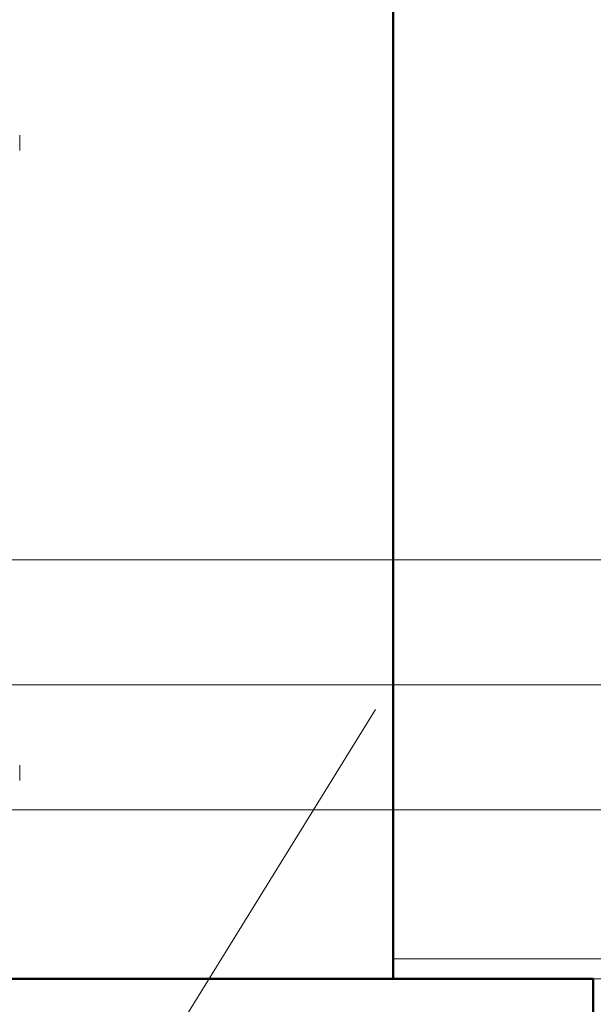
# Model space of a CAD drawing. Header units: millimetres. Extents: x 19410 to 41495, y 2709 to 43021.
# Tile 8 of 61: x 20924 to 21210, y 35763 to 36255. Entities that reach past the tile are written whole.
import ezdxf

# ---------------------------------------------------------------- set-up
doc = ezdxf.new("R2010")
doc.units = ezdxf.units.MM
doc.linetypes.add('ADSK_Осевая', pattern=[700, 500, -100, 0, -100])
doc.linetypes.add('ADSK_Скрыто', pattern=[300, 150, -150])
for name, color, linetype, lineweight in [('A-COLS-____-MCUT', 52, 'Continuous', 50), ('A-COLS-____-OTLN', 52, 'Continuous', 20), ('A-DETL-____-HDLN', 90, 'ADSK_Скрыто', 9), ('A-WALL-____-MCUT', 113, 'Continuous', 50), ('A-WALL-____-OTLN', 113, 'Continuous', 20), ('G-XREF-____-OTLN', 8, 'Continuous', 9), ('I-FURN-____-MCUT', 30, 'Continuous', 9), ('I-FURN-____-OTLN', 30, 'Continuous', 20), ('M-HVAC-DUCT-CNTR', 70, 'ADSK_Осевая', 20), ('M-HVAC-DUCT-IDEN', 70, 'Continuous', 20), ('M-HVAC-DUCT-OTLN', 70, 'Continuous', 20)]:
    doc.layers.add(name, color=color, linetype=linetype, lineweight=lineweight)

# ---------------------------------------------------------------- blocks, each defined once
blk = doc.blocks.new('Прямая форма - 83 new-609483-В_Этаж 02_Вентиляция')
at = {"layer": 'A-COLS-____-MCUT', "color": 53}
for p, q in [((150, 150), (-150, 150)), ((-150, 150), (-150, -150)), ((150, -150), (150, 150)), ((-150, -150), (150, -150))]:
    blk.add_line(p, q, dxfattribs=at)
blk = doc.blocks.new('Прямая форма - CRE - 002-609484-В_Этаж 02_Вентиляция')
blk.add_blockref('Прямая форма - 83 new-609483-В_Этаж 02_Вентиляция', (0, 0))
blk = doc.blocks.new('Прямая форма - 83 new-610258-В_Этаж 02_Вентиляция')
at = {"layer": 'A-WALL-____-MCUT', "color": 53}
for p, q in [((300, 0), (300, -200)), ((300, -200), (1900, -200))]:
    blk.add_line(p, q, dxfattribs=at)
blk = doc.blocks.new('Прямая форма - SW - 008-610259-В_Этаж 02_Вентиляция')
blk.add_blockref('Прямая форма - 83 new-610258-В_Этаж 02_Вентиляция', (0, 0))
blk = doc.blocks.new('Прямая форма - 83 new-610895-В_Этаж 02_Вентиляция')
at = {"layer": 'I-FURN-____-MCUT', "color": 133}
for p, q in [((10, 0), (0, 0)), ((0, 0), (0, -2086.55)), ((10, -2086.55), (10, 0))]:
    blk.add_line(p, q, dxfattribs=at)
blk = doc.blocks.new('Прямая форма - FU - 053-610896-В_Этаж 02_Вентиляция')
blk.add_blockref('Прямая форма - 83 new-610895-В_Этаж 02_Вентиляция', (0, 0))
blk = doc.blocks.new('83 new_ifc_RVT-1-В_Этаж 02_Вентиляция')
at = {"layer": 'A-COLS-____-OTLN', "color": 253, "lineweight": 20}
blk.add_blockref('Прямая форма - CRE - 002-609484-В_Этаж 02_Вентиляция', (21060.28, 35625.83), dxfattribs=at)
at = {"layer": 'A-WALL-____-OTLN', "color": 253, "lineweight": 20, "rotation": 90}
blk.add_blockref('Прямая форма - SW - 008-610259-В_Этаж 02_Вентиляция', (20910.28, 35475.83), dxfattribs=at)
at = {"layer": 'I-FURN-____-OTLN', "color": 253, "lineweight": 20, "rotation": 90}
blk.add_blockref('Прямая форма - FU - 053-610896-В_Этаж 02_Вентиляция', (21110.28, 35775.83), dxfattribs=at)
blk = doc.blocks.new('City Class FR - City Class F_iam-1558930-В_Этаж 02_Вентиляция')
at = {"layer": 'A-DETL-____-HDLN'}
blk.add_ellipse((139.5, 41.2), major_axis=(5.5, 0.01), ratio=0.005175, start_param=1.443463, end_param=1.570548, dxfattribs=at)
at = {"layer": 'G-XREF-____-OTLN'}
for centre, start_param, end_param in [((-175.5, 40.51), 0.78515, 2.355505), ((139.5, 41.2), 1.570548, 2.355947), ((139.5, 41.2), 0.786618, 1.434379)]:
    blk.add_ellipse(centre, major_axis=(5.5, 0.01), ratio=0.005175, start_param=start_param, end_param=end_param, dxfattribs=at)
blk = doc.blocks.new('City Class FR - City Class 25 FR-1559149-В_Этаж 02_Вентиляция')
blk.add_blockref('City Class FR - City Class F_iam-1558930-В_Этаж 02_Вентиляция', (0, 0))

msp = doc.modelspace()

# ---------------------------------------------------------------- linework, layer by layer
at = {"layer": 'M-HVAC-DUCT-CNTR', "color": 191}
msp.add_line((22624.32, 35922.83), (20829.32, 35922.83), dxfattribs=at)
at = {"layer": 'M-HVAC-DUCT-CNTR', "color": 5}
msp.add_line((22624.32, 35922.83), (20829.32, 35922.83), dxfattribs=at)
at = {"layer": 'M-HVAC-DUCT-IDEN'}
msp.add_line((21101.35, 35910.57), (20706.66, 35270.9), dxfattribs=at)
at = {"layer": 'M-HVAC-DUCT-OTLN', "color": 5}
for p, q in [((22624.32, 35985.33), (20829.32, 35985.33)), ((20829.32, 35860.33), (22624.32, 35860.33))]:
    msp.add_line(p, q, dxfattribs=at)

# ---------------------------------------------------------------- block references
at = {"lineweight": 9}
msp.add_blockref('83 new_ifc_RVT-1-В_Этаж 02_Вентиляция', (0, 0), dxfattribs=at)
at = {"layer": 'A-DETL-____-HDLN', "rotation": 269.8755786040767}
msp.add_blockref('City Class FR - City Class 25 FR-1559149-В_Этаж 02_Вентиляция', (20882.67, 36018.43), dxfattribs=at)

doc.saveas('drawing.dxf')
